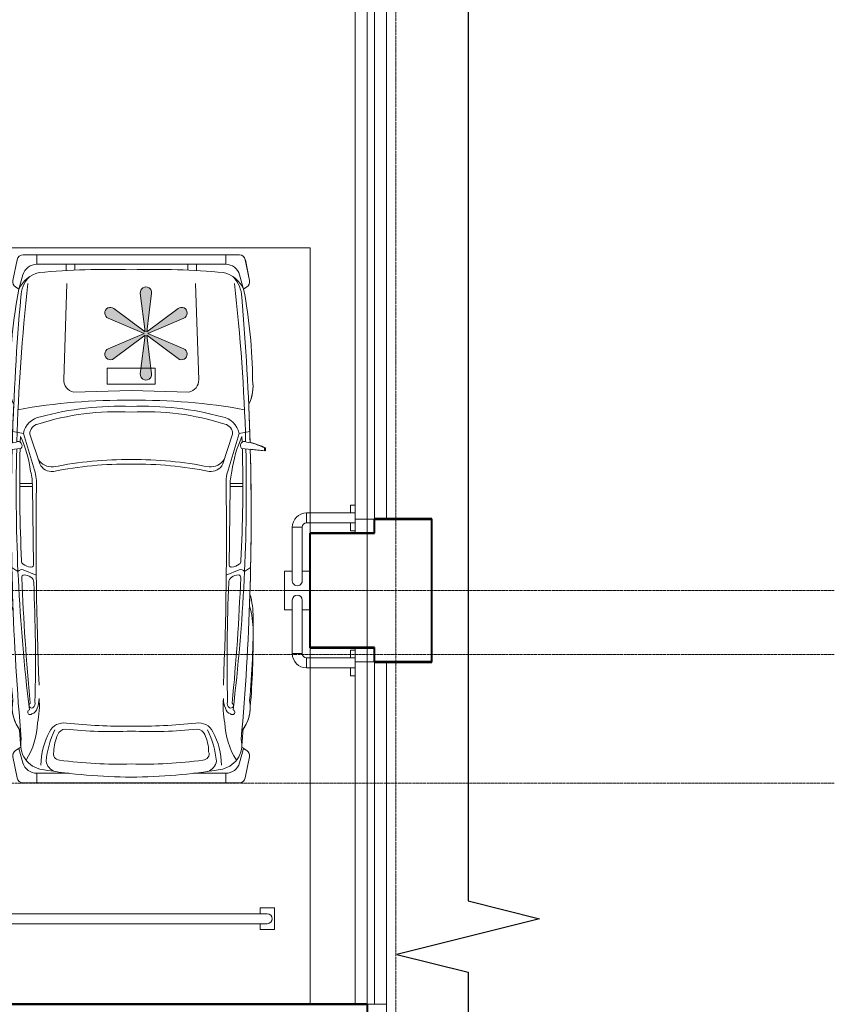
# Model space of a CAD drawing. Header units: millimetres. Extents: x 2030 to 82082, y 1212 to 75363.
# Tile 11 of 23: x 46950 to 52658, y 48550 to 55449. Entities that reach past the tile are written whole.
import ezdxf

# ---------------------------------------------------------------- set-up
doc = ezdxf.new("R2010")
doc.units = ezdxf.units.MM
doc.linetypes.add('ADSK_Линия сетки', pattern=[25, 20, -2.5, 0, -2.5])
doc.linetypes.add('Линия сетки', pattern=[25, 20, -2.5, 0, -2.5])
for name, color, linetype, lineweight in [('Обобщенные модели', 7, 'Continuous', 18), ('Оси', 7, 'Continuous', 9), ('Парковка', 7, 'Continuous', 18), ('Перекрытия', 7, 'Continuous', 18), ('Стены разрез', 7, 'Continuous', 40), ('Элементы узлов', 7, 'Continuous', 18)]:
    doc.layers.add(name, color=color, linetype=linetype, lineweight=lineweight)

# ---------------------------------------------------------------- blocks, each defined once
blk = doc.blocks.new('CP_ДШ_Hanytex_TopJoint 24C_Половина - CP_ДШ_Hanytex_TopJoint 24C_Половина-3657667-МКСС_LB01_-7_650__Кабельные конструкции под К2')
at = {"layer": 'Обобщенные модели', "color": 253, "true_color": 0xaaaaaa}
for p, q in [((0, -25), (0, 110)), ((2450, 110), (0, 110)), ((2450, 110), (2450, -25)), ((2450, -25), (0, -25))]:
    blk.add_line(p, q, dxfattribs=at)
blk = doc.blocks.new('CP_ДШ_Hanytex_TopJoint 24C_Половина - CP_ДШ_Hanytex_TopJoint 24C_Половина-3652068-МКСС_LB01_-7_650__Кабельные конструкции под К2')
at = {"layer": 'Обобщенные модели', "color": 253, "true_color": 0xaaaaaa}
for p, q in [((0, -25), (0, 110)), ((100, 110), (0, 110)), ((100, 110), (100, -25)), ((100, -25), (0, -25))]:
    blk.add_line(p, q, dxfattribs=at)
blk = doc.blocks.new('CP_ДШ_Hanytex_TopJoint 24C - CP_ДШ_Hanytex_TopJoint 24C-3950301-МКСС_LB01_-7_650__Кабельные конструкции под К2')
at = {"layer": 'Обобщенные модели', "color": 253, "true_color": 0xaaaaaa}
for p, q in [((0, -110), (0, 110)), ((2400, 110), (0, 110)), ((2400, 110), (2400, -110)), ((2400, 25), (0, 25)), ((0, 25), (0, -25)), ((2400, -25), (2400, 25)), ((0, -25), (2400, -25)), ((2400, -110), (0, -110))]:
    blk.add_line(p, q, dxfattribs=at)
blk = doc.blocks.new('CP_ДШ_Hanytex_TopJoint 24C - CP_ДШ_Hanytex_TopJoint 24C-3950302-МКСС_LB01_-7_650__Кабельные конструкции под К2')
at = {"layer": 'Обобщенные модели', "color": 253, "true_color": 0xaaaaaa}
for p, q in [((0, -110), (0, 110)), ((7100.2, 110), (0, 110)), ((7100.2, 25), (0, 25)), ((0, 25), (0, -25)), ((0, -25), (7100.2, -25)), ((7100.2, -110), (0, -110))]:
    blk.add_line(p, q, dxfattribs=at)
blk = doc.blocks.new('180_ДефШов_ОснЛиния_ - Покрытие_Дефшов_Прямой-3823769-МКСС_LB01_-7_650__Кабельные конструкции под К2')
at = {"layer": 'Обобщенные модели', "color": 253, "true_color": 0xaaaaaa}
blk.add_line((0, 0), (11540, 0), dxfattribs=at)
blk = doc.blocks.new('180_ДефШов_ОснЛиния_ - Покрытие_Дефшов_Угловой-3823754-МКСС_LB01_-7_650__Кабельные конструкции под К2')
at = {"layer": 'Обобщенные модели', "color": 253, "true_color": 0xaaaaaa}
blk.add_line((0, 0), (2468.4, 0), dxfattribs=at)
blk = doc.blocks.new('199_Парковочные места 3 класса и МГН - Малый класс-5604840-МКСС_LB01_-7_650__Кабельные конструкции под К2')
at = {"layer": 'Парковка'}
blk.add_hatch(color=256, dxfattribs=at).paths.add_polyline_path([(1155.2, 926.6), (1144.8, 926.6), (1134.8, 924), (1125.7, 918.7), (1118.4, 911.5), (1113.1, 902.5), (1110.4, 892.5), (1110.3, 882.1), (1143.6, 611.1), (925.5, 775.4), (916.5, 780.6), (906.4, 783.2), (896.1, 783.1), (886, 780.4), (877.1, 775.2), (869.7, 767.8), (864.5, 758.8), (861.8, 748.8), (861.8, 738.4), (864.4, 728.4), (869.6, 719.3), (876.9, 711.9), (885.8, 706.7), (1137.1, 600), (885.8, 493.3), (876.9, 488.1), (869.6, 480.7), (864.4, 471.6), (861.8, 461.6), (861.8, 451.2), (864.5, 441.2), (869.7, 432.2), (877.1, 424.8), (886, 419.6), (896.1, 416.9), (906.4, 416.8), (916.5, 419.4), (925.5, 424.6), (1143.6, 588.9), (1110.3, 317.9), (1110.4, 307.5), (1113.1, 297.5), (1118.4, 288.5), (1125.8, 281.2), (1134.8, 276), (1144.8, 273.4), (1155.2, 273.4), (1165.2, 276), (1174.2, 281.2), (1181.6, 288.5), (1186.9, 297.5), (1189.6, 307.5), (1189.7, 317.9), (1156.4, 588.9), (1374.5, 424.6), (1383.5, 419.4), (1393.6, 416.8), (1403.9, 416.9), (1414, 419.6), (1422.9, 424.8), (1430.3, 432.2), (1435.5, 441.2), (1438.2, 451.2), (1438.2, 461.6), (1435.6, 471.6), (1430.4, 480.7), (1423.1, 488.1), (1414.2, 493.3), (1162.9, 600), (1414.2, 706.7), (1423.1, 711.9), (1430.4, 719.3), (1435.6, 728.4), (1438.2, 738.4), (1438.2, 748.8), (1435.5, 758.8), (1430.3, 767.8), (1422.9, 775.2), (1414, 780.4), (1403.9, 783.1), (1393.6, 783.2), (1383.5, 780.6), (1374.5, 775.4), (1156.4, 611.1), (1189.7, 882.1), (1189.6, 892.5), (1186.9, 902.5), (1181.6, 911.5), (1174.2, 918.8), (1165.2, 924)])
at = {"layer": 'Парковка', "color": 253, "true_color": 0xaaaaaa}
for p, q in [((2500, 5300), (0, 5300)), ((0, 5300), (0, 0)), ((2500, 0), (2500, 5300)), ((250, 4775), (350, 4775)), ((250, 4625), (250, 4775)), ((350, 4735), (350, 4775)), ((2150, 4735), (2150, 4775)), ((2150, 4775), (2250, 4775)), ((2250, 4625), (2250, 4775)), ((300, 4735), (2200, 4735)), ((250, 4625), (350, 4625)), ((300, 4665), (2200, 4665)), ((350, 4625), (350, 4665)), ((2150, 4625), (2150, 4665)), ((2150, 4625), (2250, 4625)), ((0, 0), (2500, 0))]:
    blk.add_line(p, q, dxfattribs=at)
for centre, start, end in [((300, 4700), 90, 270), ((2200, 4700), 270, 90)]:
    blk.add_arc(centre, 35, start, end, dxfattribs=at)
at = {"layer": 'Элементы узлов', "color": 253, "true_color": 0xaaaaaa}
for p, q in [((1253.3, 3748), (496.5, 3748)), ((496.5, 3748), (2010.2, 3748)), ((591.7, 3681.4), (591.7, 3748)), ((2010.2, 3748), (1253.3, 3748)), ((1915, 3681.4), (1915, 3748)), ((424.7, 3566.8), (454, 3713.2)), ((424.7, 3566.8), (454, 3713.2)), ((816.7, 3681.4), (591.7, 3681.4)), ((1690, 3681.4), (1915, 3681.4)), ((2082, 3566.8), (2052.7, 3713.2)), ((2052.7, 3713.2), (2082, 3566.8)), ((494.7, 3608.2), (465.9, 3506.7)), ((2012, 3608.2), (2040.8, 3506.7)), ((465.9, 3506.7), (442.7, 3522.5)), ((479.5, 3497.4), (442.7, 3522.5)), ((2064, 3522.5), (2027.2, 3497.4)), ((2040.8, 3506.7), (2064, 3522.5)), ((496.7, 2255.3), (587.9, 2294)), ((2010, 2255.3), (1918.8, 2294)), ((416.9, 2240.4), (459.7, 2267.3)), ((568, 2225.8), (560.3, 1671.7)), ((1938.7, 2225.8), (1946.4, 1671.7)), ((2089.8, 2240.4), (2047, 2267.3)), ((560.3, 1671.7), (471.7, 1671.7)), ((1946.4, 1671.7), (2035, 1671.7)), ((560.3, 1650.8), (471.7, 1650.8)), ((1946.4, 1650.8), (2035, 1650.8)), ((497.9, 1299.9), (575.2, 1557.6)), ((2008.8, 1299.9), (1931.5, 1557.6)), ((612.2, 1512.7), (542.7, 1304.2)), ((1894.4, 1512.7), (1963.9, 1304.2)), ((313.2, 1422.6), (419.1, 1411)), ((313.2, 1401.5), (313.2, 1422.6)), ((319.8, 1422.6), (480.4, 1405)), ((319.8, 1401.5), (319.8, 1422.6)), ((2186.8, 1422.6), (2026.2, 1405)), ((2087.6, 1411.7), (2186.8, 1422.6)), ((2186.8, 1401.5), (2186.8, 1422.6)), ((2186.8, 1422.6), (2186.8, 1401.5)), ((477.4, 1322.2), (476.2, 1361.5)), ((2029.2, 1322.2), (2030.5, 1361.5)), ((422.7, 1287.3), (497.9, 1299.9)), ((2083.9, 1287.3), (2008.8, 1299.9)), ((1253.3, 998.2), (850.5, 1010.2)), ((1656.2, 1010.2), (1253.3, 998.2)), ((802.6, 248.8), (780.5, 923.4)), ((1085.3, 955.9), (1085.3, 842.6)), ((1253.3, 955.9), (1085.3, 955.9)), ((1421.3, 955.9), (1253.3, 955.9)), ((1421.3, 842.6), (1421.3, 955.9)), ((1704, 248.7), (1726.1, 923.4)), ((1085.3, 842.6), (1253.3, 842.6)), ((1143.6, 611.1), (1110.3, 882.1)), ((1189.7, 882.1), (1156.4, 611.1)), ((1253.3, 842.6), (1421.3, 842.6)), ((925.5, 775.4), (1143.6, 611.1)), ((1156.4, 611.1), (1374.5, 775.4)), ((1137.1, 600), (885.8, 706.7)), ((1414.2, 706.7), (1162.9, 600)), ((885.8, 493.3), (1137.1, 600)), ((1143.6, 588.9), (925.5, 424.6)), ((1110.3, 317.9), (1143.6, 588.9)), ((1156.4, 588.9), (1189.7, 317.9)), ((1374.5, 424.6), (1156.4, 588.9)), ((1162.9, 600), (1414.2, 493.3)), ((465.8, 289.4), (442.7, 273.6)), ((442.8, 273.6), (465.9, 289.4)), ((494.7, 187.9), (465.8, 289.4)), ((2011.9, 187.9), (2040.8, 289.4)), ((2040.8, 289.4), (2063.9, 273.6)), ((2040.8, 289.4), (2063.9, 273.6)), ((424.7, 229.3), (453.9, 82.9)), ((454, 82.9), (424.7, 229.3)), ((2082, 229.3), (2052.7, 82.9)), ((2082, 229.3), (2052.7, 82.9)), ((797.1, 114.7), (797.1, 158.9)), ((857, 155.9), (857, 114.7)), ((1649.6, 155.8), (1649.6, 114.7)), ((1709.6, 114.7), (1709.6, 158.9)), ((591.6, 114.7), (1253.3, 114.7)), ((591.6, 48.1), (591.6, 114.7)), ((1253.3, 114.7), (1915, 114.7)), ((1915, 114.7), (1915, 48.1)), ((2010.2, 48), (495.2, 48.1)), ((1253.3, 48.1), (496.4, 48.1)), ((2010.2, 48), (1253.3, 48.1))]:
    blk.add_line(p, q, dxfattribs=at)
for centre, radius, start, end in [((496.5, 3704.7), 43.3, 89.99928, 168.69299), ((496.5, 3704.7), 43.3, 89.99928, 168.69443), ((2010.2, 3704.7), 43.3, 11.30557, 89.99928), ((2010.2, 3704.7), 43.3, 11.30557, 89.99928), ((591.7, 3580.6), 100.8, 89.99928, 164.12459), ((1272.2, -184.1), 3892.2, 90.27687, 99.49353), ((748.1, 3580.1), 93.4, 108.9228, 169.95606), ((1234.4, -184.1), 3892.2, 80.50503, 89.7217), ((1758.6, 3580.1), 93.4, 10.04251, 71.07576), ((1915, 3580.6), 100.8, 15.87397, 89.99928), ((654.7, 3480.5), 176.1, 98.0112, 192.57259), ((66.4, 3308.9), 531, 1.96137, 31.9592), ((1135.1, 3631.4), 514.2, 180.82579, 207.88203), ((1293.2, 3659), 640.2, 185.61277, 206.11825), ((751.8, 3545.2), 43.7, 91.56407, 200.59256), ((1157.5, 691.8), 2925.5, 88.12216, 97.99414), ((1349.1, 691.8), 2925.5, 82.00443, 91.87641), ((1754.9, 3545.2), 43.7, 339.406, 88.43449), ((1213.5, 3659), 640.2, 333.88031, 354.38579), ((1371.6, 3631.4), 514.2, 332.11653, 359.17277), ((1852, 3480.5), 176.1, 347.42849, 81.98737), ((2440.3, 3308.9), 531, 148.03936, 178.0372), ((467.2, 3558.3), 43.3, 168.69299, 235.60993), ((467.2, 3558.3), 43.3, 168.69443, 235.61137), ((999, 3534.3), 288.1, 180.90434, 205.45176), ((1507.7, 3534.3), 288.1, 334.5468, 359.09422), ((2039.5, 3558.3), 43.3, 304.38863, 11.30557), ((2039.5, 3558.3), 43.3, 304.38863, 11.30557), ((18082.4, 1966.9), 17669.3, 175.03097, 175.43716), ((-15575.7, 1966.9), 17669.3, 4.56284, 4.96903), ((18082.4, 1872.5), 17669.3, 174.90321, 181.49417), ((681.1, 3219.3), 261.7, 140.99767, 190.49943), ((781.8, 3440.8), 112.8, 206.20844, 279.2206), ((794.2, 3430.7), 59, 200.06578, 267.30411), ((1112, 414.1), 2975.1, 87.27733, 96.18589), ((1394.6, 414), 2975.1, 83.81267, 92.72124), ((1724.9, 3440.8), 112.8, 260.77796, 333.79013), ((1712.5, 3430.7), 59, 272.69446, 339.93278), ((-15575.7, 1872.9), 17669.3, 358.50439, 5.09538), ((1825.5, 3219.3), 261.7, 349.50101, 38.99997), ((681.2, 3219.3), 261.7, 144.14545, 180.52109), ((43.8, 3207.2), 566, 354.89766, 12.23113), ((1210.8, -394), 3746, 89.34934, 96.29812), ((1295.8, -394), 3746, 83.70044, 90.64922), ((2462.9, 3207.2), 566, 167.76744, 185.10091), ((1825.5, 3219.3), 261.7, 359.47891, 35.85455), ((545.2, 3253.1), 17.4, 46.6631, 252.00856), ((538, 3211.9), 57.2, 12.77805, 70.4683), ((1968.7, 3211.8), 57.2, 109.53027, 167.22051), ((1961.5, 3253.1), 17.4, 287.99786, 133.33547), ((5887.6, 2750.7), 5488, 175.12727, 180.6996), ((13210.7, 1700.5), 12763.6, 173.08772, 181.31174), ((16105.3, 1689.2), 15631.5, 174.49367, 177.71313), ((556.3, 3205.2), 19.1, 63.03752, 237.12039), ((545.1, 3192.9), 35.5, 340.68862, 56.00057), ((-11190.1, 2888.4), 11772.4, 357.3492, 1.42481), ((446.8, 3159.2), 160.9, 359.1503, 23.93855), ((2059.9, 3159.2), 160.9, 156.06002, 180.84826), ((13696.8, 2888.1), 11772.4, 178.57378, 182.64936), ((1961.6, 3192.8), 35.5, 123.99799, 199.32068), ((1950.4, 3205.2), 19.1, 302.88608, 116.96104), ((-13598.7, 1689.6), 15631.5, 2.28543, 5.5049), ((-10704.1, 1700.8), 12763.6, 358.68682, 6.91085), ((-3380.9, 2750.7), 5488, 359.3004, 4.87273), ((5887.6, 2656.6), 5488, 174.61546, 180.69817), ((-3380.9, 2656.7), 5488, 359.3004, 5.38319), ((26486.2, 2014.1), 25899.9, 177.67933, 180.7522), ((-23979.6, 2014.7), 25899.9, 359.24637, 2.31923), ((944.9, 2672.2), 545, 178.79155, 197.28818), ((1561.8, 2672.2), 545, 342.71182, 1.20845), ((944.9, 2578.2), 545, 178.79011, 196.24854), ((1561.8, 2578.2), 545, 343.75002, 1.20845), ((18082.4, 1872.9), 17669.3, 177.93278, 181.49799), ((-15575.7, 1872.9), 17669.3, 358.50439, 2.06722), ((505.5, 2310.7), 19.4, 173.28377, 262.69335), ((501.5, 2370.6), 79.2, 271.09882, 307.26959), ((532, 2341.1), 37.8, 297.53371, 4.37223), ((1974.6, 2341), 37.8, 175.62633, 242.46485), ((2005.2, 2370.6), 79.2, 232.72897, 268.89974), ((2001.2, 2310.7), 19.4, 277.30522, 6.7148), ((487.2, 2289.2), 35.2, 218.45477, 285.6284), ((506.8, 2196.9), 21.6, 119.23686, 188.40037), ((552.3, 2148.4), 87.6, 92.47241, 129.77289), ((553.1, 2221), 15.6, 17.8258, 107.34185), ((1953.5, 2221), 15.6, 72.65671, 162.17276), ((1954.4, 2148.4), 87.6, 50.22567, 87.52615), ((2019.5, 2289.1), 35.2, 254.37016, 321.54379), ((1999.9, 2196.9), 21.6, 351.5982, 60.76171), ((10681.6, 1663.8), 10210, 177.02487, 181.44905), ((-8175, 1664), 10210, 358.54951, 2.9737), ((184.5, 1661.3), 375.9, 345.39144, 1.59358), ((255.3, 1653.5), 334, 343.30529, 3.53387), ((2251.4, 1653.5), 334, 176.46469, 196.69328), ((2322.2, 1661.3), 375.9, 178.40499, 194.60713), ((-289.1, 1677), 844.6, 335.16501, 352.48153), ((699.9, 1418.4), 116.7, 85.88526, 147.19487), ((695, 1476.5), 90.4, 81.57342, 156.34396), ((1223.3, 4125.5), 2610.9, 258.62303, 270.65849), ((1223.3, 4094.4), 2610.9, 258.62303, 270.65849), ((1283.4, 4125.5), 2610.9, 269.34007, 281.37554), ((1283.4, 4094.4), 2610.9, 269.34007, 281.37554), ((1811.6, 1476.4), 90.4, 23.6546, 98.42514), ((1806.7, 1418.4), 116.7, 32.8037, 94.1133), ((2795.8, 1677), 844.6, 187.51703, 204.83355), ((510.8, 1792.7), 438.3, 243.19585, 258.09147), ((517.5, 1792.7), 438.3, 243.19442, 260.64082), ((460.2, 1385), 28.5, 240.61742, 44.58896), ((2046.5, 1385), 28.5, 135.40961, 299.38115), ((1989.2, 1792.7), 438.3, 279.35774, 296.80415), ((1989.2, 1792.7), 438.3, 282.8106, 296.80415), ((18082.4, 1872.5), 17669.3, 181.64471, 184.96145), ((18082.4, 1872.9), 17669.3, 181.65094, 182.52094), ((13210.7, 1700.5), 12763.6, 181.53812, 186.52459), ((-10704.1, 1700.8), 12763.6, 353.47398, 358.46044), ((-15575.7, 1872.9), 17669.3, 355.03711, 358.35385), ((-15575.7, 1872.9), 17669.3, 357.47906, 358.35385), ((640.1, 1326.5), 144.7, 190.60765, 260.69906), ((613.3, 1303.5), 70.6, 179.46611, 257.42047), ((1866.5, 1326.5), 144.7, 279.2995, 349.39092), ((1893.4, 1303.5), 70.6, 282.57809, 0.53245), ((1152.1, 2963.4), 1815.4, 252.22392, 273.1953), ((1174.1, 3235.3), 2125.9, 254.80157, 272.13653), ((1354.6, 2963.4), 1815.4, 266.80326, 287.77464), ((1332.6, 3235.3), 2125.9, 267.86203, 285.197), ((1191.7, 5148.7), 4081.1, 259.66653, 270.86482), ((1315, 5148.7), 4081.1, 269.13374, 280.33204), ((676.4, 969.4), 276.8, 154.27601, 188.61704), ((676.5, 969.4), 276.8, 152.85611, 188.61847), ((1830.2, 969.4), 276.8, 351.38153, 27.14389), ((1830.2, 969.4), 276.8, 351.38153, 25.72256), ((865.8, 926.2), 85.3, 100.33204, 181.87628), ((1640.9, 926.2), 85.3, 358.12228, 79.66653), ((3901.9, 951.3), 3499.2, 180.3812, 190.90258), ((3901.9, 951.3), 3499.2, 180.38263, 190.90402), ((1150, 887), 40, 353, 187), ((-1395.2, 951.3), 3499.2, 349.09598, 359.61737), ((-1395.2, 951.3), 3499.2, 349.09598, 359.61737), ((901.5, 743.5), 40, 53, 247), ((1398.5, 743.5), 40, 293, 127), ((901.5, 456.5), 40, 113, 307), ((1398.5, 456.5), 40, 233, 67), ((657.8, 378.4), 211.6, 204.86684, 256.25056), ((698.5, 353.3), 219.5, 182.35366, 222.65879), ((1150, 313), 40, 173, 7), ((1848.8, 378.4), 211.6, 283.74801, 335.13172), ((1808.1, 353.3), 219.5, 317.33977, 357.6449), ((467.1, 237.8), 43.3, 124.38863, 191.30557), ((467.2, 237.8), 43.3, 124.39007, 191.30701), ((2039.5, 237.8), 43.3, 348.69299, 55.60993), ((2039.5, 237.8), 43.3, 348.69299, 55.60993), ((591.6, 215.5), 100.8, 195.87397, 269.99928), ((1095.7, 5491.7), 5341.2, 264.75593, 271.69119), ((1411.1, 5491.7), 5341.2, 268.30737, 275.24264), ((1915, 215.5), 100.8, 269.99928, 344.12459), ((496.4, 91.4), 43.3, 191.30557, 269.99928), ((496.5, 91.4), 43.3, 191.30701, 268.30337), ((2010.2, 91.4), 43.3, 269.99928, 348.69299), ((2010.2, 91.4), 43.3, 269.99928, 348.69299)]:
    blk.add_arc(centre, radius, start, end, dxfattribs=at)
blk = doc.blocks.new('199_Паркинг_Колесоотбойник_Угловой_ - 199_Паркинг_Колесоотбойник_Угловой_-V7-МКСС_LB01_-7_650__Кабельные конструкции под К2')
at = {"layer": 'Парковка', "color": 253, "true_color": 0xaaaaaa}
for p, q in [((372.4, 90), (372.4, 35)), ((372.4, 90), (507.6, 90)), ((507.6, 90), (507.6, -90)), ((65, -35), (65, 35)), ((65, 35), (440, 35)), ((-35, -65), (35, -65)), ((-35, -65), (-35, -405)), ((35, -65), (35, -405)), ((65, -35), (440, -35)), ((372.4, -35), (372.4, -90)), ((372.4, -90), (507.6, -90)), ((-90, -372.4), (-90, -405)), ((-90, -372.4), (-35, -372.4)), ((90, -372.4), (35, -372.4)), ((90, -372.4), (90, -405))]:
    blk.add_line(p, q, dxfattribs=at)
for centre, radius, start, end in [((65, -65), 100, 90, 180), ((440, 0), 35, 270, 90), ((65, -65), 30, 90, 180)]:
    blk.add_arc(centre, radius, start, end, dxfattribs=at)
blk = doc.blocks.new('199_Паркинг_Колесоотбойник_Угловой_ - 199_Паркинг_Колесоотбойник_Угловой_-5609332-МКСС_LB01_-7_650__Кабельные конструкции под К2')
at = {"layer": 'Парковка', "color": 253, "true_color": 0xaaaaaa}
for p, q in [((-90, 372.4), (-90, 405)), ((-90, 372.4), (-35, 372.4)), ((-35, 65), (-35, 405)), ((35, 65), (35, 405)), ((90, 372.4), (35, 372.4)), ((90, 372.4), (90, 405)), ((372.4, 35), (372.4, 90)), ((372.4, 90), (507.6, 90)), ((507.6, -90), (507.6, 90)), ((-35, 65), (35, 65)), ((65, 35), (65, -35)), ((65, 35), (440, 35)), ((65, -35), (440, -35)), ((372.4, -90), (372.4, -35)), ((372.4, -90), (507.6, -90))]:
    blk.add_line(p, q, dxfattribs=at)
for centre, radius, start, end in [((65, 65), 100, 180, 270), ((65, 65), 30, 180, 270), ((440, 0), 35, 270, 90)]:
    blk.add_arc(centre, radius, start, end, dxfattribs=at)
blk = doc.blocks.new('135_SLK_GD_AR_rvt-1-МКСС_LB01_-7_650__Кабельные конструкции под К2')
at = {"layer": 'Перекрытия', "color": 253, "true_color": 0xaaaaaa}
for p, q in [((75485, 51950), (75800, 51950)), ((75800, 51950), (75800, 50950)), ((74950, 51050), (74950, 51850)), ((74950, 51850), (75265, 51850)), ((75265, 51050), (74950, 51050)), ((75800, 50950), (75485, 50950)), ((72375, 48550), (75265, 48550))]:
    blk.add_line(p, q, dxfattribs=at)
at = {"layer": 'Стены разрез', "color": 253, "true_color": 0xaaaaaa}
for p, q in [((75400, 51952), (75398, 51952)), ((75398, 51952), (75398, 51852)), ((75802, 51952), (75400, 51952)), ((75400, 51852), (75400, 51950)), ((75400, 51950), (75800, 51950)), ((75800, 51950), (75800, 50950)), ((75802, 51950), (75802, 51952)), ((75802, 50948), (75802, 51950)), ((74950, 51852), (74948, 51852)), ((74948, 51852), (74948, 51048)), ((75398, 51852), (74950, 51852)), ((74950, 51050), (74950, 51850)), ((74950, 51850), (75400, 51850)), ((75400, 51850), (75400, 51852)), ((74948, 51048), (74950, 51048)), ((75398, 51050), (74950, 51050)), ((74950, 51048), (75398, 51048)), ((75400, 51050), (75398, 51050)), ((75398, 51048), (75398, 50950)), ((75400, 50950), (75400, 51050)), ((75398, 50950), (75398, 50948)), ((75398, 50948), (75800, 50948)), ((75800, 50950), (75400, 50950)), ((75800, 50948), (75802, 50948)), ((75350, 48552), (72375, 48552)), ((72375, 48550), (75350, 48550)), ((75352, 48552), (75350, 48552)), ((75350, 48550), (75350, 46102)), ((75352, 46102), (75352, 48552))]:
    blk.add_line(p, q, dxfattribs=at)
at = {"layer": 'Обобщенные модели', "color": 253, "lineweight": 18, "true_color": 0xaaaaaa}
for name, p, rotation in [('180_ДефШов_ОснЛиния_ - Покрытие_Дефшов_Прямой-3823769-МКСС_LB01_-7_650__Кабельные конструкции под К2', (75350, 60100), 270), ('CP_ДШ_Hanytex_TopJoint 24C - CP_ДШ_Hanytex_TopJoint 24C-3950302-МКСС_LB01_-7_650__Кабельные конструкции под К2', (75375, 51950), 90.00000000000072), ('CP_ДШ_Hanytex_TopJoint 24C_Половина - CP_ДШ_Hanytex_TopJoint 24C_Половина-3652068-МКСС_LB01_-7_650__Кабельные конструкции под К2', (75375, 51850), 89.99999999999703), ('CP_ДШ_Hanytex_TopJoint 24C_Половина - CP_ДШ_Hanytex_TopJoint 24C_Половина-3652068-МКСС_LB01_-7_650__Кабельные конструкции под К2', (75375, 50950), 89.99999999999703), ('CP_ДШ_Hanytex_TopJoint 24C - CP_ДШ_Hanytex_TopJoint 24C-3950301-МКСС_LB01_-7_650__Кабельные конструкции под К2', (75375, 48550), 90.00000000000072), ('180_ДефШов_ОснЛиния_ - Покрытие_Дефшов_Угловой-3823754-МКСС_LB01_-7_650__Кабельные конструкции под К2', (75350, 48560), 270), ('CP_ДШ_Hanytex_TopJoint 24C_Половина - CP_ДШ_Hanytex_TopJoint 24C_Половина-3657667-МКСС_LB01_-7_650__Кабельные конструкции под К2', (75375, 48550), 269.999999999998)]:
    blk.add_blockref(name, p, dxfattribs=dict(at, rotation=rotation))
at = {"layer": 'Парковка', "color": 253, "lineweight": 18, "true_color": 0xaaaaaa}
for name, p, rotation in [('199_Парковочные места 3 класса и МГН - Малый класс-5604840-МКСС_LB01_-7_650__Кабельные конструкции под К2', (74950, 53850), 180), ('199_Паркинг_Колесоотбойник_Угловой_ - 199_Паркинг_Колесоотбойник_Угловой_-5609332-МКСС_LB01_-7_650__Кабельные конструкции под К2', (74860, 51957.6), 270.0000000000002), ('199_Паркинг_Колесоотбойник_Угловой_ - 199_Паркинг_Колесоотбойник_Угловой_-V7-МКСС_LB01_-7_650__Кабельные конструкции под К2', (74860, 50942.4), 89.99999999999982)]:
    blk.add_blockref(name, p, dxfattribs=dict(at, rotation=rotation))
blk = doc.blocks.new('*U115')
at = {"color": 0, "linetype": 'ByBlock', "lineweight": -2, "ltscale": 0.5}
blk.add_lwpolyline([(191.77, 230.392), (191.77, 116.446), (196.77, 115.196), (186.77, 112.696), (191.77, 111.446), (191.77, -2.5)], dxfattribs=at)

msp = doc.modelspace()

# ---------------------------------------------------------------- linework, layer by layer
at = {"layer": 'Оси', "linetype": 'Линия сетки'}
msp.add_line((49584.996, 35083.774), (49584.996, 62955.385), dxfattribs=at)
at = {"layer": 'Оси', "linetype": 'ADSK_Линия сетки'}
for p, q in [((52657.947, 51450), (28243.181, 51450)), ((52657.947, 51000), (28243.181, 51000)), ((52657.947, 50100), (28243.181, 50100))]:
    msp.add_line(p, q, dxfattribs=at)

# ---------------------------------------------------------------- block references
at = {"xscale": 100, "yscale": 100, "zscale": 100}
msp.add_blockref('*U115', (30914.708, 37630.122), dxfattribs=at)
at = {"lineweight": 5}
msp.add_blockref('135_SLK_GD_AR_rvt-1-МКСС_LB01_-7_650__Кабельные конструкции под К2', (-25965.004, 0), dxfattribs=at)

doc.saveas('drawing.dxf')
